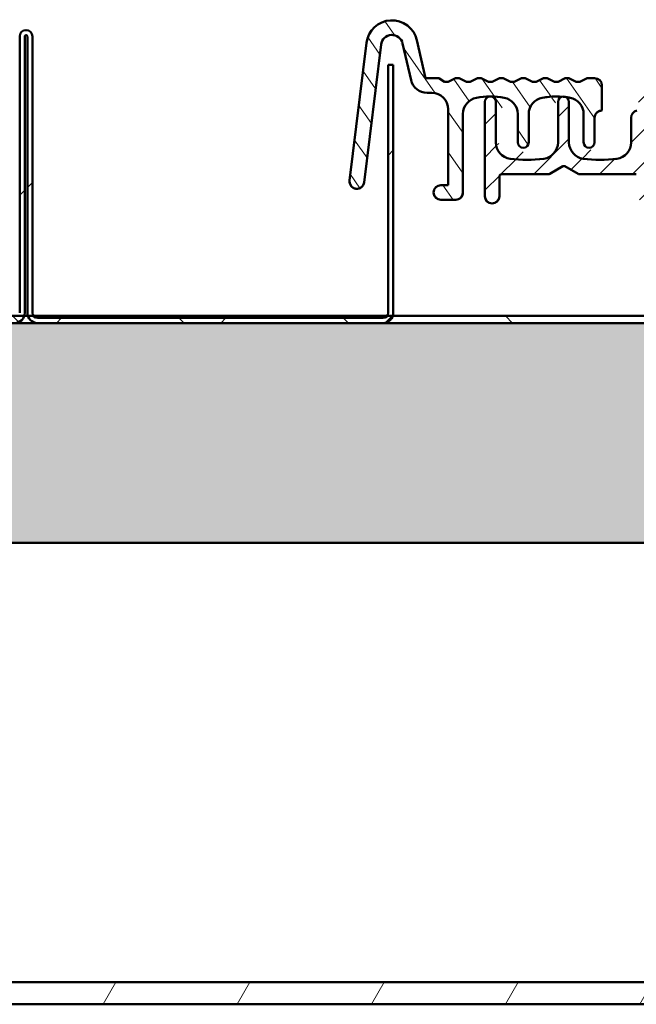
# Model space of a CAD drawing. Header units: millimetres. Extents: x 200 to 13555, y -185 to 8310.
# Tile 31 of 70: x 2388 to 2473, y 7554 to 7688. Entities that reach past the tile are written whole.
import ezdxf

# ---------------------------------------------------------------- set-up
doc = ezdxf.new("R2010")
doc.units = ezdxf.units.MM
doc.header["$LTSCALE"] = 10
doc.layers.add('Schraffur', color=7, linetype='Continuous', lineweight=18)
doc.layers.add('Sichtbare Kanten(DIN)', color=7, linetype='Continuous', lineweight=50)

msp = doc.modelspace()

# ---------------------------------------------------------------- hatches: boundary and pattern name
at = {"layer": 'Schraffur'}
h = msp.add_hatch(dxfattribs=at)
h.set_pattern_fill('ANSI31', color=256, scale=25.4, angle=80, style=0)
h.set_pattern_definition([(125, (0, 0), (-2.600807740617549, -1.821105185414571), [])])
edge = h.paths.add_edge_path()
edge.add_ellipse((2444.151181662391, 7680.623009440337), major_axis=(-4.038486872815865e-13, -2.250264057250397), ratio=0.9998826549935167, start_angle=283.0000000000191, end_angle=360.0000000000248)
edge.add_line((2444.151181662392, 7678.372745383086), (2444.786124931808, 7678.372745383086))
edge.add_ellipse((2444.786124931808, 7676.122481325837), major_axis=(-5.211615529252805e-14, -2.250264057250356), ratio=0.9998826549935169, start_angle=90.00000000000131, end_angle=179.9999999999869, ccw=False)
edge.add_line((2447.036124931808, 7676.122481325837), (2447.036124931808, 7665.771266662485))
edge.add_line((2447.036124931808, 7665.771266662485), (2446.036124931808, 7665.771266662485))
edge.add_ellipse((2446.036124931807, 7664.771149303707), major_axis=(7.681292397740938e-15, 1.000117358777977), ratio=0.9998826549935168, start_angle=0, end_angle=180.0000000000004)
edge.add_line((2446.036124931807, 7663.771031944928), (2448.086124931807, 7663.771031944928))
edge.add_ellipse((2448.078640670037, 7664.729504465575), major_axis=(-1.319727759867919e-13, -0.958501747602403), ratio=0.9998826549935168, start_angle=0.4474392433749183, end_angle=92.49016218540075)
edge.add_line((2449.036124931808, 7664.771149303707), (2449.036124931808, 7675.487649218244))
edge.add_ellipse((2451.286124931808, 7675.487649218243), major_axis=(-1.892286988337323e-13, -2.250264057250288), ratio=0.9998826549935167, start_angle=190.0566414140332, end_angle=270.0000000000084, ccw=False)
edge.add_ellipse((2452.786124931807, 7667.028636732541), major_axis=(-1.291931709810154e-12, -10.84127216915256), ratio=0.9998826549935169, start_angle=169.943358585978, end_angle=190.0566414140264, ccw=False)
edge.add_ellipse((2454.286124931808, 7675.487649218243), major_axis=(7.444926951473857e-14, -2.250264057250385), ratio=0.9998826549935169, start_angle=89.99999999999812, end_angle=169.9433585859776, ccw=False)
edge.add_line((2456.536124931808, 7675.487649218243), (2456.536124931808, 7671.621953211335))
edge.add_ellipse((2457.286124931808, 7671.621953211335), major_axis=(-2.699398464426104e-14, -0.7500880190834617), ratio=0.9998826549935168, start_angle=270.0000000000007, end_angle=450.0000000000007)
edge.add_line((2458.036124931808, 7671.621953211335), (2458.036124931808, 7675.490427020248))
edge.add_ellipse((2460.286124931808, 7675.490427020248), major_axis=(-2.439071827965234e-13, -2.250264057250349), ratio=0.9998826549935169, start_angle=190.0566414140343, end_angle=270.000000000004, ccw=False)
edge.add_ellipse((2461.786124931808, 7667.031414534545), major_axis=(-2.632803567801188e-12, -10.84127216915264), ratio=0.9998826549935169, start_angle=169.9433585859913, end_angle=190.0566414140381, ccw=False)
edge.add_ellipse((2463.286124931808, 7675.490427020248), major_axis=(-8.098195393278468e-14, -2.250264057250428), ratio=0.9998826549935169, start_angle=90.00000000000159, end_angle=169.9433585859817, ccw=False)
edge.add_line((2465.536124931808, 7675.490427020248), (2465.536124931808, 7671.621953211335))
edge.add_ellipse((2466.286124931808, 7671.621953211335), major_axis=(-8.361535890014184e-14, -0.7500880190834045), ratio=0.9998826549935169, start_angle=270.0000000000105, end_angle=450.0000000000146)
edge.add_line((2467.036124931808, 7671.621953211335), (2467.036124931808, 7674.972346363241))
edge.add_ellipse((2468.036124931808, 7674.972346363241), major_axis=(-3.599197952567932e-14, -1.000117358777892), ratio=0.9998826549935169, start_angle=180.000000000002, end_angle=270.0000000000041, ccw=False)
edge.add_line((2468.036124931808, 7675.972463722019), (2468.036124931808, 7679.372862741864))
edge.add_ellipse((2467.036124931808, 7679.372862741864), major_axis=(6.485777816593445e-14, 1.00011735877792), ratio=0.9998826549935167, start_angle=270.0000000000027, end_angle=359.9999999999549)
edge.add_line((2467.036124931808, 7680.372980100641), (2466.036124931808, 7680.372980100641))
edge.add_line((2466.036124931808, 7680.372980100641), (2465.036124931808, 7679.872921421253))
edge.add_line((2465.036124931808, 7679.872921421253), (2464.536124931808, 7679.872921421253))
edge.add_line((2464.536124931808, 7679.872921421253), (2463.536124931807, 7680.372980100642))
edge.add_line((2463.536124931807, 7680.372980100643), (2463.036124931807, 7680.372980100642))
edge.add_line((2463.036124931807, 7680.372980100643), (2462.036124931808, 7679.872921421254))
edge.add_line((2462.036124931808, 7679.872921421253), (2461.536124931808, 7679.872921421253))
edge.add_line((2461.536124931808, 7679.872921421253), (2460.536124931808, 7680.372980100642))
edge.add_line((2460.536124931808, 7680.372980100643), (2460.036124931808, 7680.372980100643))
edge.add_line((2460.036124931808, 7680.372980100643), (2459.036124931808, 7679.872921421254))
edge.add_line((2459.036124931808, 7679.872921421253), (2458.536124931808, 7679.872921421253))
edge.add_line((2458.536124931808, 7679.872921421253), (2457.536124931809, 7680.372980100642))
edge.add_line((2457.536124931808, 7680.372980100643), (2457.036124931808, 7680.372980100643))
edge.add_line((2457.036124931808, 7680.372980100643), (2456.036124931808, 7679.872921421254))
edge.add_line((2456.036124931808, 7679.872921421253), (2455.536124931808, 7679.872921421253))
edge.add_line((2455.536124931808, 7679.872921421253), (2454.536124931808, 7680.372980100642))
edge.add_line((2454.536124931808, 7680.372980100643), (2454.036124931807, 7680.372980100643))
edge.add_line((2454.036124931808, 7680.372980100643), (2453.036124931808, 7679.872921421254))
edge.add_line((2453.036124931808, 7679.872921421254), (2452.536124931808, 7679.872921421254))
edge.add_line((2452.536124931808, 7679.872921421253), (2451.536124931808, 7680.372980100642))
edge.add_line((2451.536124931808, 7680.372980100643), (2451.036124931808, 7680.372980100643))
edge.add_line((2451.036124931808, 7680.372980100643), (2450.036124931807, 7679.872921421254))
edge.add_line((2450.036124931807, 7679.872921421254), (2449.536124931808, 7679.872921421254))
edge.add_line((2449.536124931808, 7679.872921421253), (2448.536124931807, 7680.372980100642))
edge.add_line((2448.536124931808, 7680.372980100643), (2448.036124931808, 7680.372980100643))
edge.add_line((2448.036124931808, 7680.372980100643), (2447.036124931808, 7679.872921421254))
edge.add_line((2447.036124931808, 7679.872921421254), (2446.536124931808, 7679.872921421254))
edge.add_line((2446.536124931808, 7679.872921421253), (2445.768175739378, 7680.372980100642))
edge.add_line((2445.768175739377, 7680.372980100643), (2443.952322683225, 7680.372980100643))
edge.add_line((2443.952322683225, 7680.372980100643), (2442.754733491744, 7685.560917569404))
edge.add_ellipse((2439.344438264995, 7684.773496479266), major_axis=(4.405813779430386e-13, 3.500410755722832), ratio=0.9998826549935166, start_angle=283.0000000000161, end_angle=443.0000000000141)
edge.add_line((2435.87052673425, 7685.200089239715), (2433.561603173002, 7666.393208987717))
edge.add_ellipse((2434.554149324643, 7666.271325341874), major_axis=(1.684381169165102e-13, 1.00011735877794), ratio=0.9998826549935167, start_angle=82.9999999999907, end_angle=263.000000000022)
edge.add_line((2435.546695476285, 7666.149441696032), (2437.855619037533, 7684.95632194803))
edge.add_ellipse((2439.344438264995, 7684.773496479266), major_axis=(-1.88602511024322e-13, -1.50017603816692), ratio=0.9998826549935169, start_angle=103.00000000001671, end_angle=263.00000000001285, ccw=False)
edge.add_line((2440.805993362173, 7685.110962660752), (2441.958849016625, 7680.116810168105))
h = msp.add_hatch(dxfattribs=at)
h.set_pattern_fill('ANSI31', color=256, scale=127, style=0)
h.set_pattern_definition([(45, (0, 0), (-11.22532015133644, 11.22532015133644), [])])
edge = h.paths.add_edge_path()
edge.add_line((2390.936124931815, 7646.949454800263), (2438.136124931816, 7646.949454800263))
edge.add_ellipse((2438.136124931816, 7648.349454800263), major_axis=(1.400000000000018, 4.436303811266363e-15), ratio=1, start_angle=269.9999999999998, end_angle=343.3984504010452)
edge.add_ellipse((2438.136124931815, 7648.349454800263), major_axis=(0.3999999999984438, 1.341640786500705), ratio=1, start_angle=270.0000000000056, end_angle=286.6015495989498)
edge.add_line((2439.536124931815, 7648.349454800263), (2439.536124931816, 7682.213528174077))
edge.add_line((2439.536124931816, 7682.213528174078), (2438.836124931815, 7682.213528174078))
edge.add_line((2438.836124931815, 7682.213528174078), (2438.836124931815, 7648.349454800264))
edge.add_ellipse((2438.136124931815, 7648.349454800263), major_axis=(-2.775786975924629e-14, -0.7000000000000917), ratio=1, start_angle=55.15009542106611, end_angle=89.99999999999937, ccw=False)
edge.add_ellipse((2438.136124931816, 7648.349454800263), major_axis=(-0.399999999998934, -0.5744562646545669), ratio=1, start_angle=34.849904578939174, end_angle=89.99999999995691, ccw=False)
edge.add_line((2438.136124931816, 7647.649454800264), (2390.936124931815, 7647.649454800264))
edge.add_ellipse((2390.936124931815, 7648.349454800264), major_axis=(-0.6999999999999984, 2.222740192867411e-15), ratio=1, start_angle=34.849904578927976, end_angle=90.00000000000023, ccw=False)
edge.add_ellipse((2390.936124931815, 7648.349454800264), major_axis=(-0.3999999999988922, 0.5744562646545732), ratio=1, start_angle=55.15009542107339, end_angle=89.99999999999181, ccw=False)
edge.add_line((2390.236124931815, 7648.349454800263), (2390.236124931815, 7686.074454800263))
edge.add_ellipse((2389.361124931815, 7686.074454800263), major_axis=(7.21931733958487e-15, 0.8749999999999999), ratio=1, start_angle=270.0000000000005, end_angle=450.0000000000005)
edge.add_line((2388.486124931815, 7686.074454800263), (2388.486124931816, 7648.349454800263))
edge.add_ellipse((2387.786124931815, 7648.349454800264), major_axis=(-4.165630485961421e-15, -0.7000000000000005), ratio=1, start_angle=55.15009542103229, end_angle=90.0000000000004, ccw=False)
edge.add_ellipse((2387.786124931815, 7648.349454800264), major_axis=(-0.3999999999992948, -0.5744562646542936), ratio=1, start_angle=34.84990457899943, end_angle=90.00000000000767, ccw=False)
edge.add_line((2387.786124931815, 7647.649454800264), (2320.586124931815, 7647.649454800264))
edge.add_ellipse((2320.586124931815, 7648.349454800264), major_axis=(-0.6999999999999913, -6.659044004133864e-15), ratio=1, start_angle=34.849904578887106, end_angle=89.99999999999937, ccw=False)
edge.add_ellipse((2320.586124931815, 7648.349454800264), major_axis=(-0.3999999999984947, 0.5744562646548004), ratio=1, start_angle=55.15009542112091, end_angle=89.99999999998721, ccw=False)
edge.add_line((2319.886124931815, 7648.349454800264), (2319.886124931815, 7653.949454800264))
edge.add_line((2319.886124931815, 7653.949454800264), (2319.186124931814, 7653.949454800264))
edge.add_line((2319.186124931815, 7653.949454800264), (2319.186124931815, 7648.349454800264))
edge.add_ellipse((2320.586124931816, 7648.349454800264), major_axis=(1.637120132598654e-14, -1.400000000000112), ratio=1, start_angle=270.0000000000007, end_angle=286.6015495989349)
edge.add_ellipse((2320.586124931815, 7648.349454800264), major_axis=(0.3999999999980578, -1.341640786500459), ratio=1, start_angle=270.0000000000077, end_angle=343.3984504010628)
edge.add_line((2320.586124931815, 7646.949454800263), (2387.786124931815, 7646.949454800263))
edge.add_ellipse((2387.786124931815, 7648.349454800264), major_axis=(1.4, -5.00059189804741e-15), ratio=1, start_angle=270.0000000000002, end_angle=343.3984504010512)
edge.add_ellipse((2387.786124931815, 7648.349454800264), major_axis=(0.3999999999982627, 1.341640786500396), ratio=1, start_angle=269.9999999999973, end_angle=286.6015495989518)
edge.add_line((2389.186124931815, 7648.349454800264), (2389.186124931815, 7686.074454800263))
edge.add_ellipse((2389.361124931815, 7686.074454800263), major_axis=(5.556850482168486e-16, 0.175), ratio=1, start_angle=270.0000000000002, end_angle=449.9999999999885, ccw=False)
edge.add_line((2389.536124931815, 7686.074454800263), (2389.536124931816, 7648.349454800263))
edge.add_ellipse((2390.936124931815, 7648.349454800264), major_axis=(-3.612813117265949e-15, -1.400000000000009), ratio=1, start_angle=270.0000000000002, end_angle=286.6015495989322)
edge.add_ellipse((2390.936124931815, 7648.349454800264), major_axis=(0.3999999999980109, -1.341640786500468), ratio=1, start_angle=269.9999999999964, end_angle=343.3984504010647)
h = msp.add_hatch(dxfattribs=at)
h.set_pattern_fill('ANSI31', color=256, scale=25.4, style=0)
h.set_pattern_definition([(45, (0, 0), (-2.245064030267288, 2.245064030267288), [])])
edge = h.paths.add_edge_path()
edge.add_ellipse((2476.736124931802, 7665.171196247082), major_axis=(-1.042147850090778e-15, -0.3000352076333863), ratio=0.999882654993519, start_angle=1.990355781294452e-13, end_angle=90.0000000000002)
edge.add_line((2477.036124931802, 7665.171196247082), (2477.036124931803, 7666.17131360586))
edge.add_ellipse((2476.736124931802, 7666.171313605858), major_axis=(1.042147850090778e-15, 0.3000352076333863), ratio=0.999882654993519, start_angle=270.0000000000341, end_angle=360.0000000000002)
edge.add_line((2476.736124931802, 7666.471348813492), (2475.286124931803, 7666.471348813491))
edge.add_ellipse((2475.286124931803, 7666.771384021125), major_axis=(1.042147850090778e-15, 0.3000352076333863), ratio=0.999882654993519, start_angle=90.00000000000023, end_angle=180.0000000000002, ccw=False)
edge.add_line((2474.986124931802, 7666.771384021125), (2474.986124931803, 7668.271560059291))
edge.add_ellipse((2475.286124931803, 7668.271560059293), major_axis=(-1.042147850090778e-15, -0.3000352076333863), ratio=0.999882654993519, start_angle=180.0000000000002, end_angle=269.9999999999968, ccw=False)
edge.add_line((2475.286124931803, 7668.571595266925), (2476.905681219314, 7668.571595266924))
edge.add_ellipse((2476.905681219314, 7668.871630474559), major_axis=(-1.157217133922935e-13, -0.3000352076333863), ratio=0.999882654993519, start_angle=0, end_angle=47.00000000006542)
edge.add_line((2477.1250873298, 7668.667006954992), (2478.345935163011, 7669.976359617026))
edge.add_ellipse((2478.565341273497, 7669.771736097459), major_axis=(-1.157217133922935e-13, -0.3000352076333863), ratio=0.999882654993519, start_angle=180.0000000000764, end_angle=226.9999999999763, ccw=False)
edge.add_line((2478.565341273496, 7670.071771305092), (2481.506908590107, 7670.071771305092))
edge.add_ellipse((2481.506908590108, 7669.771736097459), major_axis=(-1.042147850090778e-15, -0.3000352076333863), ratio=0.999882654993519, start_angle=133.0000000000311, end_angle=180.0000000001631, ccw=False)
edge.add_line((2481.726314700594, 7669.976359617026), (2482.947162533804, 7668.667006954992))
edge.add_ellipse((2483.16656864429, 7668.871630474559), major_axis=(-1.042147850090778e-15, -0.3000352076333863), ratio=0.999882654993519, start_angle=312.9999999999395, end_angle=360.0000000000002)
edge.add_line((2483.16656864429, 7668.571595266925), (2484.786124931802, 7668.571595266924))
edge.add_ellipse((2484.786124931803, 7668.271560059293), major_axis=(-1.042147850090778e-15, -0.3000352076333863), ratio=0.999882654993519, start_angle=90.00000000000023, end_angle=180.0000000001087, ccw=False)
edge.add_line((2485.086124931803, 7668.271560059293), (2485.086124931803, 7666.771384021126))
edge.add_ellipse((2484.786124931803, 7666.771384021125), major_axis=(1.042147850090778e-15, 0.3000352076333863), ratio=0.999882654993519, start_angle=180.0000000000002, end_angle=270.0000000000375, ccw=False)
edge.add_line((2484.786124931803, 7666.471348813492), (2483.336124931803, 7666.471348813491))
edge.add_ellipse((2483.336124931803, 7666.171313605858), major_axis=(1.042147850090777e-15, 0.3000352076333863), ratio=0.9998826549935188, start_angle=5.450198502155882e-11, end_angle=90.0000000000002)
edge.add_line((2483.036124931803, 7666.171313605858), (2483.036124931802, 7665.17119624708))
edge.add_ellipse((2483.336124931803, 7665.171196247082), major_axis=(-1.042147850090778e-15, -0.3000352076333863), ratio=0.999882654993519, start_angle=270.000000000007, end_angle=360.0000000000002)
edge.add_line((2483.336124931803, 7664.871161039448), (2486.536124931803, 7664.871161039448))
edge.add_ellipse((2486.536124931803, 7665.371219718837), major_axis=(-1.736913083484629e-15, -0.5000586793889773), ratio=0.9998826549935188, start_angle=9.791019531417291e-11, end_angle=90.0000000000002)
edge.add_line((2487.036124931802, 7665.371219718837), (2487.036124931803, 7669.154744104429))
edge.add_ellipse((2486.536124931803, 7669.154744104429), major_axis=(9.865669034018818e-14, 0.5000586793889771), ratio=0.9998826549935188, start_angle=270.0000000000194, end_angle=335.0000000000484)
edge.add_line((2486.747434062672, 7669.607951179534), (2482.737048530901, 7671.478244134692))
edge.add_ellipse((2482.31443026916, 7670.571829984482), major_axis=(3.47382616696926e-15, 1.000117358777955), ratio=0.9998826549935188, start_angle=335.0000000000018, end_angle=360.0000000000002)
edge.add_line((2482.31443026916, 7671.57194734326), (2474.836124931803, 7671.57194734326))
edge.add_ellipse((2474.836124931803, 7671.871982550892), major_axis=(1.042147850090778e-15, 0.3000352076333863), ratio=0.999882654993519, start_angle=90.00000000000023, end_angle=180.0000000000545, ccw=False)
edge.add_line((2474.536124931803, 7671.871982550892), (2474.536124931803, 7678.272733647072))
edge.add_ellipse((2474.836124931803, 7678.272733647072), major_axis=(-1.042147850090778e-15, -0.3000352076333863), ratio=0.999882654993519, start_angle=180.0000000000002, end_angle=270.0000000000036, ccw=False)
edge.add_line((2474.836124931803, 7678.572768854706), (2485.036124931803, 7678.572768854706))
edge.add_ellipse((2485.036124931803, 7679.072827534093), major_axis=(-1.736913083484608e-15, -0.5000586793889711), ratio=0.9998826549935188, start_angle=2.035554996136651e-13, end_angle=90.0000000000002)
edge.add_line((2485.536124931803, 7679.072827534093), (2485.536124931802, 7679.307437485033))
edge.add_ellipse((2485.236124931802, 7679.307437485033), major_axis=(4.308450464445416e-14, 0.3000352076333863), ratio=0.999882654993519, start_angle=269.9999999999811, end_angle=352.9999999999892)
edge.add_line((2485.272685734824, 7679.605236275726), (2479.038859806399, 7680.370743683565))
edge.add_ellipse((2479.002299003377, 7680.072944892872), major_axis=(1.042147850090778e-15, 0.3000352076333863), ratio=0.999882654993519, start_angle=352.9999999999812, end_angle=360.0000000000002)
edge.add_line((2479.002299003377, 7680.372980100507), (2474.036124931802, 7680.372980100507))
edge.add_ellipse((2474.036124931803, 7679.372862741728), major_axis=(5.694272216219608e-15, 1.00011735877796), ratio=0.9998826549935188, start_angle=1.661069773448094e-11, end_angle=90.00000000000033)
edge.add_line((2473.036124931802, 7679.372862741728), (2473.036124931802, 7676.237405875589))
edge.add_ellipse((2472.736124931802, 7676.237405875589), major_axis=(1.042147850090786e-15, 0.3000352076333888), ratio=0.999882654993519, start_angle=193.3423637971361, end_angle=269.9999999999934, ccw=False)
edge.add_ellipse((2473.036124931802, 7674.972346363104), major_axis=(3.47382616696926e-15, 1.000117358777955), ratio=0.9998826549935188, start_angle=13.34236379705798, end_angle=90.0000000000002)
edge.add_line((2472.036124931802, 7674.972346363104), (2472.036124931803, 7671.605612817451))
edge.add_ellipse((2469.786124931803, 7671.605612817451), major_axis=(7.816108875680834e-15, 2.250264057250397), ratio=0.9998826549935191, start_angle=187.6468701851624, end_angle=270.00000000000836, ccw=False)
edge.add_ellipse((2467.786124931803, 7686.503699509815), major_axis=(2.996616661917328e-12, 17.28202795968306), ratio=0.9998826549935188, start_angle=172.353129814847, end_angle=187.6468701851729, ccw=False)
edge.add_ellipse((2465.786124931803, 7671.605612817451), major_axis=(3.300011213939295e-13, 2.250264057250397), ratio=0.9998826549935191, start_angle=90.00000000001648, end_angle=172.3531298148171, ccw=False)
edge.add_line((2463.536124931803, 7671.605612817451), (2463.536124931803, 7677.122598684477))
edge.add_ellipse((2462.786124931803, 7677.122598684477), major_axis=(2.605369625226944e-15, 0.7500880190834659), ratio=0.999882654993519, start_angle=269.9999999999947, end_angle=450.0000000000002)
edge.add_line((2462.036124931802, 7677.122598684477), (2462.036124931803, 7671.60561281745))
edge.add_ellipse((2459.786124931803, 7671.605612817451), major_axis=(7.816108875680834e-15, 2.250264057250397), ratio=0.9998826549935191, start_angle=187.6468701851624, end_angle=269.9999999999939, ccw=False)
edge.add_ellipse((2457.786124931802, 7686.503699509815), major_axis=(4.434355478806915e-12, 17.28202795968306), ratio=0.9998826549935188, start_angle=172.3531298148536, end_angle=187.6468701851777, ccw=False)
edge.add_ellipse((2455.786124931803, 7671.605612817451), major_axis=(3.255602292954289e-13, 2.250264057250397), ratio=0.9998826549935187, start_angle=90.00000000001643, end_angle=172.3531298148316, ccw=False)
edge.add_line((2453.536124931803, 7671.605612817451), (2453.536124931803, 7677.122598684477))
edge.add_ellipse((2452.786124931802, 7677.122598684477), major_axis=(2.605369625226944e-15, 0.7500880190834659), ratio=0.999882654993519, start_angle=269.999999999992, end_angle=450.0000000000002)
edge.add_line((2452.036124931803, 7677.122598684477), (2452.036124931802, 7664.27109062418))
edge.add_ellipse((2453.036124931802, 7664.27109062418), major_axis=(-3.473826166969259e-15, -1.000117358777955), ratio=0.9998826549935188, start_angle=269.9999999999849, end_angle=450.0000000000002)
edge.add_line((2454.036124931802, 7664.27109062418), (2454.036124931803, 7666.971407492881))
edge.add_ellipse((2454.336124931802, 7666.971407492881), major_axis=(-1.042147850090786e-15, -0.3000352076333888), ratio=0.999882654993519, start_angle=180.0000000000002, end_angle=269.99999999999, ccw=False)
edge.add_line((2454.336124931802, 7667.271442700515), (2460.746561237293, 7667.271442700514))
edge.add_ellipse((2460.746561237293, 7667.571477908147), major_axis=(-8.669978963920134e-14, -0.3000352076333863), ratio=0.999882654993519, start_angle=0, end_angle=30.00000000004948)
edge.add_line((2460.896561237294, 7667.311639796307), (2462.686124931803, 7668.34496613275))
edge.add_ellipse((2462.836124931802, 7668.08512802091), major_axis=(-8.893758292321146e-14, -0.3000352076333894), ratio=0.9998826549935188, start_angle=150.0000000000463, end_angle=209.999999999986, ccw=False)
edge.add_line((2462.986124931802, 7668.34496613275), (2464.775688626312, 7667.311639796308))
edge.add_ellipse((2464.925688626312, 7667.571477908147), major_axis=(-1.042147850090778e-15, -0.3000352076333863), ratio=0.999882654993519, start_angle=330.000000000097, end_angle=360.0000000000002)
edge.add_line((2464.925688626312, 7667.271442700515), (2472.736124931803, 7667.271442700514))
edge.add_ellipse((2472.736124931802, 7666.971407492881), major_axis=(-1.042147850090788e-15, -0.3000352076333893), ratio=0.9998826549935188, start_angle=90.00000000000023, end_angle=180.0000000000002, ccw=False)
edge.add_line((2473.036124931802, 7666.971407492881), (2473.036124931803, 7664.27109062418))
edge.add_ellipse((2474.036124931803, 7664.27109062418), major_axis=(-3.47382616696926e-15, -1.000117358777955), ratio=0.9998826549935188, start_angle=269.999999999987, end_angle=360.0000000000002)
edge.add_line((2474.036124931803, 7663.270973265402), (2474.686124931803, 7663.270973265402))
edge.add_ellipse((2474.686124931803, 7663.571008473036), major_axis=(-1.042147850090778e-15, -0.3000352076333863), ratio=0.999882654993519, start_angle=0, end_angle=90.0000000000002)
edge.add_line((2474.986124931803, 7663.571008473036), (2474.986124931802, 7664.571125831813))
edge.add_ellipse((2475.286124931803, 7664.571125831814), major_axis=(-1.042147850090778e-15, -0.3000352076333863), ratio=0.999882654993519, start_angle=180.0000000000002, end_angle=270.0000000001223, ccw=False)
edge.add_line((2475.286124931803, 7664.871161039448), (2476.736124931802, 7664.871161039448))
h = msp.add_hatch(dxfattribs=at)
h.set_pattern_fill('ANSI31', color=256, scale=127, angle=90.00021045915, style=0)
h.set_pattern_definition([(135.00021045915, (0, 0), (-11.22527891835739, -11.22536138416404), [])])
h.paths.add_polyline_path([(7399.536124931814, 7646.949454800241), (7399.536124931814, 7647.94945480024), (7368.827765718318, 7647.949454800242), (7368.060581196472, 7647.949454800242), (7299.711668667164, 7647.949454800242), (7298.944484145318, 7647.949454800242), (7298.477765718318, 7647.949454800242), (7297.710581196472, 7647.949454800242), (7249.361668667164, 7647.949454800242), (7248.594484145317, 7647.949454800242), (2439.477765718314, 7647.949454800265), (2438.710581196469, 7647.949454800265), (2390.36166866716, 7647.949454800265), (2389.594484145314, 7647.949454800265), (2389.127765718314, 7647.949454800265), (2388.360581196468, 7647.949454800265), (2320.011668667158, 7647.949454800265), (2319.244484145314, 7647.949454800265), (2288.536124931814, 7647.949454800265), (2288.536124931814, 7646.949454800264)])
h = msp.add_hatch(dxfattribs=at)
h.set_pattern_fill('WOOD', color=256, scale=191.1614185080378, angle=45, style=0, pattern_type=2)
h.set_pattern_definition([(40.23599999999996, (-22.97916100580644, 22.97916100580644), (-1622.059693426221, -1351.699251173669), [23.01889337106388, -2278.873502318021]), (56.3099, (-5.406861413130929, 37.84802989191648), (405.5151337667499, 675.8576173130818), [29.24215335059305, -945.4939340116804]), (90, (10.81372282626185, 62.17890625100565), (-135.1715771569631, 135.1715771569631), [21.62742940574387, -248.7162983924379]), (91.84759999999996, (10.81372282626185, 83.80635190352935), (-135.170609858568, 3919.968078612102), [41.92494882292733, -4150.573183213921]), (57.99460000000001, (9.462007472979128, 125.709527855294), (-946.2011785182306, -1486.886664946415), [25.50418297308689, -2524.898247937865]), (45, (22.97916100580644, 147.3369735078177), (0, 270.3430706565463), [47.79035462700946, -143.3710638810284]), (35.53800000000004, (56.77204483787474, 181.129857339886), (-811.0263895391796, -540.6908550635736), [23.25574236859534, -1139.534243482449]), (39.28899999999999, (-59.47547554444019, 59.47547554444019), (-1351.723298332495, -1081.362832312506), [19.2115313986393, -1901.937594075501]), (45, (-44.60660665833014, 71.64091372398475), (0, 270.3430706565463), [28.67421277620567, -162.4872057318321]), (73.3008, (-24.33087635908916, 91.91664402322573), (675.8568610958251, 2297.920119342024), [28.22460111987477, -2794.244686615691]), (97.12499999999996, (-16.22058423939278, 118.9509510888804), (135.1710666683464, -1216.54318955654), [43.5914940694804, -2135.980341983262]), (84.28939999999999, (-21.62744565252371, 162.2058423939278), (135.1716144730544, 1486.886354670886), [27.1691989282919, -2689.736739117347]), (51.3402, (-18.92401494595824, 189.2401494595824), (946.2003336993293, 1216.543801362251), [34.62086218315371, -1696.41995303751]), (33.11100000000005, (2.703430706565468, 216.2744565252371), (-2297.920461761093, -1486.870143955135), [37.11685682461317, -3674.562134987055]), (38.29, (-101.3786514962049, 101.3786514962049), (1351.718885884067, 1081.368881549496), [32.72148232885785, -3239.44051417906]), (48.36649999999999, (-75.69605978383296, 121.6543817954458), (2027.569932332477, 2297.915776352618), [32.55364260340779, -3222.809470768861]), (78.6901, (-54.06861413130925, 145.985258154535), (-135.1712576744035, -405.51453914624), [34.46219820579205, -654.7794719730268]), (92.48959999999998, (-47.31003736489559, 179.7781419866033), (-135.1736136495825, 2838.594138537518), [31.11878499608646, -3080.757420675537]), (59.9314, (-48.66175271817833, 210.8675951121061), (1081.375448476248, 1892.405787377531), [29.67628093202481, -2937.940724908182]), (45, (-33.79288383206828, 236.550186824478), (0, 270.3430706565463), [22.93937022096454, -168.2220482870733]), (32.005, (-17.57229959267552, 252.7707710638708), (1486.893270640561, 946.1907980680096), [25.50418297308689, -2524.898247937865]), (45, (41.90317595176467, 41.90317595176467), (0, 270.3430706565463), [0, -191.1614185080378]), (268.152, (40.55146059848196, 81.10292119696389), (135.1979763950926, 3919.967134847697), [41.92494882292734, -4150.573183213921]), (251.565, (-95.97179008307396, 174.3712805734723), (-0.0001205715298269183, -270.3429524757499), [17.09805075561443, -410.3509241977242]), (233.13, (-101.3786514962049, 158.1506963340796), (-675.8596143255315, -946.1997562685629), [27.03423896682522, -1324.681723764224]), (201.801, (-117.5992357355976, 136.5232506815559), (-946.2030110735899, -405.507500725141), [14.55847131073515, -1441.284454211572]), (71.5651, (40.55146059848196, 81.10292119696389), (-0.0003512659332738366, 270.3429524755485), [21.37242007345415, -406.0765548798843]), (51.7098, (47.31003736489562, 101.3786514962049), (-1081.373599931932, -1351.715111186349), [32.72148232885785, -3239.44051417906]), (34.87500000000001, (67.58576766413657, 127.0612432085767), (2703.435182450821, 1892.381533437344), [54.37185110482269, -5382.818803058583]), (34.69500000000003, (-8.110292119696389, 8.110292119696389), (946.2033295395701, 675.8557403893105), [21.37242007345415, -2115.870160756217]), (60.5241, (9.462007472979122, 20.27573029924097), (-1081.369993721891, -1892.3965065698), [35.71182039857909, -3535.473086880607]), (87.87890000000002, (27.03430706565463, 51.36518342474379), (-135.1714706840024, -3379.282917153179), [36.52138900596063, -3615.607953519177]), (79.6952, (28.38602241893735, 87.86149796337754), (405.5129397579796, 2297.917992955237), [30.2252965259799, -2992.307032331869]), (54.4623, (33.7928838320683, 117.5992357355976), (540.6866085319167, 811.0292205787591), [34.88370913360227, -1127.905894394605]), (38.41800000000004, (54.06861413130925, 145.985258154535), (-2568.261106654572, -2027.570539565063), [50.03172225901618, -4953.145282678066]), (36.86999999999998, (-41.90317595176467, 41.90317595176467), (-946.1997562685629, -675.859614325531), [27.03423896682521, -1324.681723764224]), (56.3099, (-20.27573029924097, 58.12376019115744), (405.5151337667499, 675.8576173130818), [29.24215335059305, -945.4939340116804]), (87.5104, (-4.055146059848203, 82.45463655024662), (-135.1736136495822, -2838.594138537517), [31.11878499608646, -3080.757420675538]), (90, (-2.703430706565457, 113.5440896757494), (-135.1715771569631, 135.1715771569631), [35.14464446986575, -235.1992744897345]), (62.35400000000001, (-2.703430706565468, 148.6886888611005), (-1216.541286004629, -2297.908856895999), [32.04457974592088, -3172.400204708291]), (41.63400000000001, (12.16543817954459, 177.0747112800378), (-2297.898082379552, -2027.589985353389), [32.55364260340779, -3222.80947076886]), (27.89700000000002, (36.49631453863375, 198.7021569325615), (1757.226428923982, 946.1880964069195), [26.00082033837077, -2574.084080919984]), (36.25400000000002, (-75.69605978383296, 75.69605978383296), (1081.370083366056, 811.0324426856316), [25.14327021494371, -2489.189294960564]), (59.9314, (-55.42032948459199, 90.56492866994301), (1081.375448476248, 1892.405787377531), [29.67628093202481, -2937.940724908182]), (77.0054, (-40.55146059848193, 116.2475203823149), (-270.3428645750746, -1081.37266193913), [36.06833644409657, -1767.344662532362]), (94.89909999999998, (-32.44116847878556, 151.392119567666), (270.3429570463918, -3244.109418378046), [47.48354055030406, -4700.869558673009]), (60.94540000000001, (-36.49631453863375, 198.7021569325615), (-405.5149165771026, -675.858180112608), [27.83348485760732, -1363.843051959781]), (38.99099999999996, (-22.97916100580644, 223.0330332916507), (1486.880968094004, 1216.539185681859), [36.52138900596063, -3615.607953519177]), (21.80099999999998, (5.406861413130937, 246.0121942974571), (946.2030110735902, 405.5075007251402), [14.55847131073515, -1441.284454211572]), (35.53800000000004, (-116.2475203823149, 116.2475203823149), (-811.0263895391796, -540.6908550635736), [23.25574236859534, -1139.534243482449]), (55.008, (-97.32350543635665, 129.7646739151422), (1216.544384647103, 1757.231934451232), [32.99962219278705, -3266.967758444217]), (82.4054, (-78.39949049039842, 156.7989809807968), (405.5134295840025, 3108.954545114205), [40.91026401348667, -4050.117857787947]), (74.0546, (62.17890625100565, 62.17890625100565), (405.5144967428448, 1486.886392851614), [19.68121500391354, -1948.450990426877]), (55.78429999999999, (67.58576766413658, 81.1029211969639), (-1757.234870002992, -2568.266608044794), [40.8657234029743, -4045.70202902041]), (37.87500000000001, (90.56492866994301, 114.8958050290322), (-1081.372101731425, -811.0294955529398), [46.23582997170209, -1494.956845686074])])
h.paths.add_polyline_path([(2288.536124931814, 7616.949454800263), (2613.336124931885, 7616.949454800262), (2673.336124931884, 7616.949454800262), (3240.536124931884, 7616.949454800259), (3300.536124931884, 7616.949454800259), (3867.736124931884, 7616.949454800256), (3927.736124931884, 7616.949454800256), (4494.936124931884, 7616.949454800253), (4554.936124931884, 7616.949454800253), (5122.136124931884, 7616.949454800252), (5182.136124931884, 7616.94945480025), (5749.336124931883, 7616.949454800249), (5809.336124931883, 7616.949454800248), (6376.536124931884, 7616.949454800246), (6436.536124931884, 7616.949454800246), (7003.736124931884, 7616.949454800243), (7063.736124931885, 7616.949454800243), (7399.536124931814, 7616.949454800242), (7399.536124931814, 7646.949454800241), (2288.536124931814, 7646.949454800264)])
h = msp.add_hatch(dxfattribs=at)
h.set_pattern_fill('ANSI31', color=256, scale=127, angle=14.999977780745, style=0)
h.set_pattern_definition([(59.99997778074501, (0, 0), (-13.74815020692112, 7.937505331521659), [])])
h.paths.add_polyline_path([(7974.536124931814, 7553.949454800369), (7974.536124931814, 7556.949454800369), (7690.936124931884, 7556.949454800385), (7630.936124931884, 7556.949454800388), (7063.736124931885, 7556.949454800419), (7003.736124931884, 7556.949454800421), (6436.536124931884, 7556.949454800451), (6376.536124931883, 7556.949454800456), (5809.336124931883, 7556.949454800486), (5749.336124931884, 7556.94945480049), (5182.136124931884, 7556.94945480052), (5122.136124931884, 7556.949454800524), (4554.936124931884, 7556.949454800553), (4494.936124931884, 7556.949454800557), (3927.736124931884, 7556.949454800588), (3867.736124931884, 7556.949454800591), (3300.536124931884, 7556.949454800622), (3240.536124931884, 7556.949454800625), (2673.336124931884, 7556.949454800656), (2613.336124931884, 7556.949454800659), (2046.136124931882, 7556.94945480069), (1986.136124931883, 7556.949454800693), (1702.536124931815, 7556.949454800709), (1702.536124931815, 7553.949454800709), (1976.136124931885, 7553.949454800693), (2056.136124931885, 7553.949454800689), (2603.336124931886, 7553.949454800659), (2683.336124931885, 7553.949454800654), (3230.536124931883, 7553.949454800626), (3310.536124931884, 7553.949454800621), (3857.736124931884, 7553.949454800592), (3937.736124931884, 7553.949454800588), (4484.936124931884, 7553.949454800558), (4564.936124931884, 7553.949454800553), (5112.136124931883, 7553.949454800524), (5192.136124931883, 7553.94945480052), (5739.336124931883, 7553.94945480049), (5819.336124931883, 7553.949454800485), (6366.536124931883, 7553.949454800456), (6446.536124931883, 7553.949454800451), (6993.736124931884, 7553.949454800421), (7073.736124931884, 7553.949454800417), (7620.936124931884, 7553.949454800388), (7700.936124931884, 7553.949454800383)])

# ---------------------------------------------------------------- linework, layer by layer
at = {"layer": 'Sichtbare Kanten(DIN)'}
for p, q in [((2388.486124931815, 7686.074454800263), (2388.486124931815, 7648.349454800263)), ((2389.186124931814, 7648.349454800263), (2389.186124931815, 7686.074454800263)), ((2389.536124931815, 7686.074454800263), (2389.536124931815, 7648.349454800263)), ((2390.236124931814, 7648.349454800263), (2390.236124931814, 7686.074454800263)), ((2443.952322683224, 7680.372980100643), (2442.754733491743, 7685.560917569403)), ((2435.87052673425, 7685.200089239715), (2433.561603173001, 7666.393208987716)), ((2435.546695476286, 7666.149441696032), (2437.855619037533, 7684.956321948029)), ((2437.855619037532, 7684.954789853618), (2435.546695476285, 7666.147909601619)), ((2440.805993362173, 7685.110962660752), (2441.958849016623, 7680.116810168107)), ((2441.958849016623, 7680.115278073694), (2440.805993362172, 7685.109430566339)), ((2439.536124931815, 7682.213528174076), (2438.836124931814, 7682.213528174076)), ((2438.836124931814, 7682.213528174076), (2438.836124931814, 7648.349454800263)), ((2439.536124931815, 7648.349454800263), (2439.536124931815, 7682.213528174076)), ((2445.768175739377, 7680.372980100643), (2443.952322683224, 7680.372980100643)), ((2446.536124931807, 7679.872921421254), (2445.768175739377, 7680.372980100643)), ((2448.036124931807, 7680.372980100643), (2447.036124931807, 7679.872921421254)), ((2448.536124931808, 7680.372980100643), (2448.036124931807, 7680.372980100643)), ((2449.536124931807, 7679.872921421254), (2448.536124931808, 7680.372980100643)), ((2451.036124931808, 7680.372980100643), (2450.036124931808, 7679.872921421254)), ((2451.536124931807, 7680.372980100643), (2451.036124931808, 7680.372980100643)), ((2452.536124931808, 7679.872921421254), (2451.536124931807, 7680.372980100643)), ((2454.036124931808, 7680.372980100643), (2453.036124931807, 7679.872921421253)), ((2454.536124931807, 7680.372980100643), (2454.036124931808, 7680.372980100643)), ((2455.536124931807, 7679.872921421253), (2454.536124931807, 7680.372980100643)), ((2457.036124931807, 7680.372980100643), (2456.036124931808, 7679.872921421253)), ((2457.536124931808, 7680.372980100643), (2457.036124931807, 7680.372980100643)), ((2458.536124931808, 7679.872921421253), (2457.536124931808, 7680.372980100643)), ((2460.036124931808, 7680.372980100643), (2459.036124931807, 7679.872921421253)), ((2460.536124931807, 7680.372980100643), (2460.036124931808, 7680.372980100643)), ((2461.536124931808, 7679.872921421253), (2460.536124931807, 7680.372980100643)), ((2463.036124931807, 7680.372980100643), (2462.036124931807, 7679.872921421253)), ((2463.536124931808, 7680.372980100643), (2463.036124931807, 7680.372980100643)), ((2464.536124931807, 7679.872921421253), (2463.536124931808, 7680.372980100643)), ((2466.036124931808, 7680.372980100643), (2465.036124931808, 7679.872921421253)), ((2467.036124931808, 7680.372980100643), (2466.036124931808, 7680.372980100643)), ((2447.036124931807, 7679.872921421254), (2446.536124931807, 7679.872921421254)), ((2450.036124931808, 7679.872921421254), (2449.536124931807, 7679.872921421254)), ((2453.036124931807, 7679.872921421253), (2452.536124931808, 7679.872921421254)), ((2456.036124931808, 7679.872921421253), (2455.536124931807, 7679.872921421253)), ((2459.036124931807, 7679.872921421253), (2458.536124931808, 7679.872921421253)), ((2462.036124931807, 7679.872921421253), (2461.536124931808, 7679.872921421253)), ((2465.036124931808, 7679.872921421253), (2464.536124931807, 7679.872921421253)), ((2468.036124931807, 7675.972463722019), (2468.036124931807, 7679.372862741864)), ((2444.151181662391, 7678.372745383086), (2444.786124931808, 7678.372745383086)), ((2444.786124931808, 7678.371213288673), (2444.151181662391, 7678.371213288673)), ((2447.036124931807, 7676.122481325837), (2447.036124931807, 7665.771266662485)), ((2452.036124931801, 7677.122598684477), (2452.036124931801, 7664.27109062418)), ((2453.536124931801, 7671.605612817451), (2453.536124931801, 7677.122598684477)), ((2462.036124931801, 7677.122598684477), (2462.036124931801, 7671.605612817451)), ((2463.536124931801, 7671.605612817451), (2463.536124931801, 7677.122598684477)), ((2449.036124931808, 7664.771149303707), (2449.036124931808, 7675.487649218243)), ((2456.536124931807, 7675.487649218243), (2456.536124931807, 7671.621953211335)), ((2458.036124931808, 7671.621953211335), (2458.036124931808, 7675.490427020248)), ((2465.536124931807, 7675.490427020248), (2465.536124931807, 7671.621953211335)), ((2467.036124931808, 7671.621953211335), (2467.036124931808, 7674.972346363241)), ((2468.036124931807, 7675.970931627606), (2468.036124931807, 7675.972463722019)), ((2472.036124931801, 7674.972346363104), (2472.036124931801, 7671.605612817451)), ((2456.536124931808, 7671.620421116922), (2456.536124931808, 7671.621953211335)), ((2458.036124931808, 7671.620421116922), (2458.036124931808, 7671.621953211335)), ((2465.536124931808, 7671.620421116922), (2465.536124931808, 7671.621953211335)), ((2467.036124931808, 7671.620421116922), (2467.036124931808, 7671.621953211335)), ((2460.896561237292, 7667.311639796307), (2462.686124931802, 7668.34496613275)), ((2462.686124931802, 7668.343434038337), (2460.896561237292, 7667.310107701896)), ((2462.986124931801, 7668.34496613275), (2464.775688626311, 7667.311639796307)), ((2464.775688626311, 7667.310107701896), (2462.986124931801, 7668.343434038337)), ((2454.036124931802, 7664.27109062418), (2454.036124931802, 7666.971407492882)), ((2454.336124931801, 7667.271442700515), (2460.746561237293, 7667.271442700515)), ((2460.746561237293, 7667.269910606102), (2454.336124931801, 7667.269910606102)), ((2464.92568862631, 7667.271442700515), (2472.736124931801, 7667.271442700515)), ((2472.736124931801, 7667.269910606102), (2464.92568862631, 7667.269910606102)), ((2433.554149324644, 7666.26979324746), (2433.554149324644, 7666.271325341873)), ((2447.036124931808, 7665.771266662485), (2446.036124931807, 7665.771266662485)), ((2445.036124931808, 7664.769617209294), (2445.036124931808, 7664.771149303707)), ((2449.037029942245, 7664.727972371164), (2449.037029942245, 7664.729504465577)), ((2452.036124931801, 7664.27109062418), (2452.036124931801, 7664.269558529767)), ((2454.036124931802, 7664.27109062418), (2454.036124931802, 7664.269558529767)), ((2446.036124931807, 7663.771031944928), (2448.086124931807, 7663.771031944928)), ((2448.086124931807, 7663.769499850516), (2446.036124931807, 7663.769499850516)), ((7399.536124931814, 7647.94945480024), (2288.536124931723, 7647.949454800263)), ((7399.536124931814, 7646.949454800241), (2288.536124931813, 7646.949454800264)), ((2288.536124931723, 7646.949454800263), (7399.536124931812, 7646.949454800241)), ((2438.136124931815, 7647.649454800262), (2390.936124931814, 7647.649454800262)), ((2390.936124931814, 7646.949454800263), (2438.136124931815, 7646.949454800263)), ((2288.536124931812, 7616.949454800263), (7399.536124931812, 7616.949454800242)), ((7974.536124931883, 7556.949454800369), (1702.536124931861, 7556.949454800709)), ((1702.536124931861, 7553.949454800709), (7974.536124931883, 7553.949454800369))]:
    msp.add_line(p, q, dxfattribs=at)
for centre, radius, start, end in [((2389.361124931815, 7686.074454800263), 0.8749999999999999, 0, 180), ((2389.361124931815, 7686.074454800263), 0.175, 0, 180), ((2387.786124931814, 7648.349454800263), 1.4, 270, 0), ((2390.936124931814, 7648.349454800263), 1.400000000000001, 180, 270), ((2390.936124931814, 7648.349454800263), 0.6999999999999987, 180, 270), ((2438.136124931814, 7648.349454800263), 1.400000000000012, 270, 0), ((2438.136124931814, 7648.349454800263), 0.7000000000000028, 270, 0)]:
    msp.add_arc(centre, radius, start, end, dxfattribs=at)
for centre, major_axis, ratio, start_param, end_param in [((2439.344438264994, 7684.773496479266), (4.405813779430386e-13, 3.500410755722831), 0.9998826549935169, 4.93928178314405, 7.731808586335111), ((2439.344438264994, 7684.773496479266), (-1.88602511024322e-13, -1.50017603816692), 0.9998826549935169, 1.797689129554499, 4.590215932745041), ((2439.344438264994, 7684.771964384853), (-1.88602511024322e-13, -1.50017603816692), 0.9998826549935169, 1.797689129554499, 4.590215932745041), ((2444.151181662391, 7680.623009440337), (-4.038486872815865e-13, -2.250264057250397), 0.9998826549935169, 4.939281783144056, 6.283185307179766), ((2444.151181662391, 7680.621477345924), (-4.038486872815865e-13, -2.250264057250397), 0.9998826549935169, 4.939281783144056, 6.283185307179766), ((2467.036124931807, 7679.372862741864), (6.485777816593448e-14, 1.00011735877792), 0.9998826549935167, 4.712388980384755, 6.283185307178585), ((2444.786124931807, 7676.122481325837), (-5.211615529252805e-14, -2.250264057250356), 0.9998826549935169, 1.57079632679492, 3.141592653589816), ((2444.786124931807, 7676.120949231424), (-5.211615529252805e-14, -2.250264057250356), 0.9998826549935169, 1.57079632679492, 3.141592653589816), ((2451.286124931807, 7675.487649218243), (-1.892286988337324e-13, -2.250264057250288), 0.9998826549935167, 3.31711415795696, 4.712388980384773), ((2451.286124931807, 7675.48611712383), (-1.892286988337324e-13, -2.250264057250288), 0.9998826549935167, 3.31711415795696, 4.712388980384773), ((2452.786124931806, 7667.028636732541), (-1.291931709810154e-12, -10.84127216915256), 0.9998826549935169, 2.966071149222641, 3.317114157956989), ((2452.786124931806, 7667.027104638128), (-1.291931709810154e-12, -10.84127216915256), 0.9998826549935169, 3.149267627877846, 3.317114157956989), ((2452.786124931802, 7677.122598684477), (2.605369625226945e-15, 0.7500880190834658), 0.9998826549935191, 4.712388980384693, 7.853981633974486), ((2452.786124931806, 7667.027104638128), (-1.291931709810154e-12, -10.84127216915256), 0.9998826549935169, 2.966071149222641, 3.133917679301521), ((2454.286124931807, 7675.487649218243), (7.444926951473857e-14, -2.250264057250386), 0.9998826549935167, 1.570796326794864, 2.966071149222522), ((2454.286124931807, 7675.48611712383), (7.444926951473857e-14, -2.250264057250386), 0.9998826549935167, 1.570796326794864, 2.966071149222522), ((2460.286124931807, 7675.490427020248), (-2.439071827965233e-13, -2.250264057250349), 0.9998826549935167, 3.317114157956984, 4.712388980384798), ((2460.286124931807, 7675.488894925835), (-2.439071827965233e-13, -2.250264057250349), 0.9998826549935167, 3.317114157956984, 4.712388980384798), ((2461.786124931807, 7667.031414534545), (-2.632803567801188e-12, -10.84127216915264), 0.9998826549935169, 2.966071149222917, 3.31711415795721), ((2461.786124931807, 7667.029882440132), (-2.632803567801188e-12, -10.84127216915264), 0.9998826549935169, 3.068740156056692, 3.31711415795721), ((2462.786124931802, 7677.122598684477), (2.605369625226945e-15, 0.7500880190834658), 0.9998826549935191, 4.712388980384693, 7.853981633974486), ((2461.786124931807, 7667.029882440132), (-2.632803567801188e-12, -10.84127216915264), 0.9998826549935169, 2.966071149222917, 3.016904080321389), ((2463.286124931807, 7675.490427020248), (-8.09819539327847e-14, -2.250264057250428), 0.9998826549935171, 1.570796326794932, 2.966071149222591), ((2463.286124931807, 7675.488894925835), (-8.09819539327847e-14, -2.250264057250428), 0.9998826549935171, 1.570796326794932, 2.966071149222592), ((2468.036124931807, 7674.972346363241), (-3.599197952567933e-14, -1.000117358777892), 0.9998826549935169, 3.141592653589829, 4.712388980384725), ((2468.036124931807, 7674.970814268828), (-3.599197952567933e-14, -1.000117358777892), 0.9998826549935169, 3.141592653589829, 4.712388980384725), ((2473.036124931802, 7674.972346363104), (3.473826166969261e-15, 1.000117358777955), 0.9998826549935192, 0.2328681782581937, 1.5707963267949), ((2455.786124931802, 7671.605612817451), (3.255602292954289e-13, 2.250264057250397), 0.9998826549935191, 1.570796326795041, 3.008129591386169), ((2457.286124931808, 7671.621953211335), (-2.699398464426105e-14, -0.7500880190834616), 0.9998826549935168, 4.712388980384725, 7.853981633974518), ((2457.286124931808, 7671.620421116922), (-2.699398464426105e-14, -0.7500880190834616), 0.9998826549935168, 4.712388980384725, 7.853981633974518), ((2459.786124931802, 7671.605612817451), (7.816108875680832e-15, 2.250264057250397), 0.9998826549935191, 3.275055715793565, 4.712388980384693), ((2465.786124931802, 7671.605612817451), (3.300011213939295e-13, 2.250264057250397), 0.9998826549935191, 1.570796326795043, 3.008129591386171), ((2466.286124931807, 7671.621953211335), (-8.361535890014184e-14, -0.7500880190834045), 0.9998826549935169, 4.712388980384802, 7.853981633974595), ((2466.286124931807, 7671.620421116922), (-8.361535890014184e-14, -0.7500880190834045), 0.9998826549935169, 4.712388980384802, 7.853981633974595), ((2469.786124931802, 7671.605612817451), (7.816108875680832e-15, 2.250264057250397), 0.9998826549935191, 3.275055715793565, 4.712388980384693), ((2457.786124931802, 7686.503699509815), (4.434355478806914e-12, 17.28202795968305), 0.9998826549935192, 3.008129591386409, 3.275055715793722), ((2467.786124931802, 7686.503699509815), (2.996616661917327e-12, 17.28202795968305), 0.9998826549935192, 3.008129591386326, 3.275055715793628), ((2462.836124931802, 7668.08512802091), (-8.893758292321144e-14, -0.3000352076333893), 0.999882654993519, 2.617993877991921, 3.665191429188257), ((2462.836124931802, 7668.083595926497), (-8.893758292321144e-14, -0.3000352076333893), 0.999882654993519, 2.617993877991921, 3.665191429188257), ((2454.336124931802, 7666.971407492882), (-1.042147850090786e-15, -0.3000352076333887), 0.9998826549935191, 3.141592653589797, 4.712388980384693), ((2454.336124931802, 7666.969875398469), (-1.042147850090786e-15, -0.3000352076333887), 0.9998826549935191, 3.141592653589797, 4.712388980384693), ((2460.746561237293, 7667.571477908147), (-8.669978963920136e-14, -0.3000352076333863), 0.999882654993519, 2.886579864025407e-13, 0.5235987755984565), ((2460.746561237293, 7667.569945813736), (-8.669978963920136e-14, -0.3000352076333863), 0.999882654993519, 0, 0.5235987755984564), ((2464.925688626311, 7667.571477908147), (-1.042147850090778e-15, -0.3000352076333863), 0.999882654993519, 5.759586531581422, 6.28318530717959), ((2464.925688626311, 7667.569945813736), (-1.042147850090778e-15, -0.3000352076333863), 0.999882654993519, 5.759586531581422, 6.28318530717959), ((2434.554149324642, 7666.271325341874), (1.684381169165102e-13, 1.00011735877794), 0.9998826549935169, 1.448623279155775, 4.590215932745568), ((2434.554149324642, 7666.269793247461), (1.684381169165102e-13, 1.00011735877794), 0.9998826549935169, 1.570796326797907, 4.590215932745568), ((2446.036124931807, 7664.771149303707), (7.681292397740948e-15, 1.000117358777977), 0.999882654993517, 7.993605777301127e-15, 3.141592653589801), ((2446.036124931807, 7664.769617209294), (7.681292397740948e-15, 1.000117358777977), 0.999882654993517, 1.570796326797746, 3.1415926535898), ((2448.078640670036, 7664.729504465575), (-1.319727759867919e-13, -0.958501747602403), 0.9998826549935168, 0.007809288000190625, 1.614257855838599), ((2448.078640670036, 7664.727972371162), (-1.319727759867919e-13, -0.958501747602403), 0.9998826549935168, 0.007809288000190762, 1.570796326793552), ((2453.036124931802, 7664.27109062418), (-3.47382616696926e-15, -1.000117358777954), 0.999882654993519, 4.712388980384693, 7.853981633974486), ((2453.036124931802, 7664.269558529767), (-3.47382616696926e-15, -1.000117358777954), 0.999882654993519, 4.712388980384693, 7.853981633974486)]:
    msp.add_ellipse(centre, major_axis=major_axis, ratio=ratio, start_param=start_param, end_param=end_param, dxfattribs=at)

doc.saveas('drawing.dxf')
